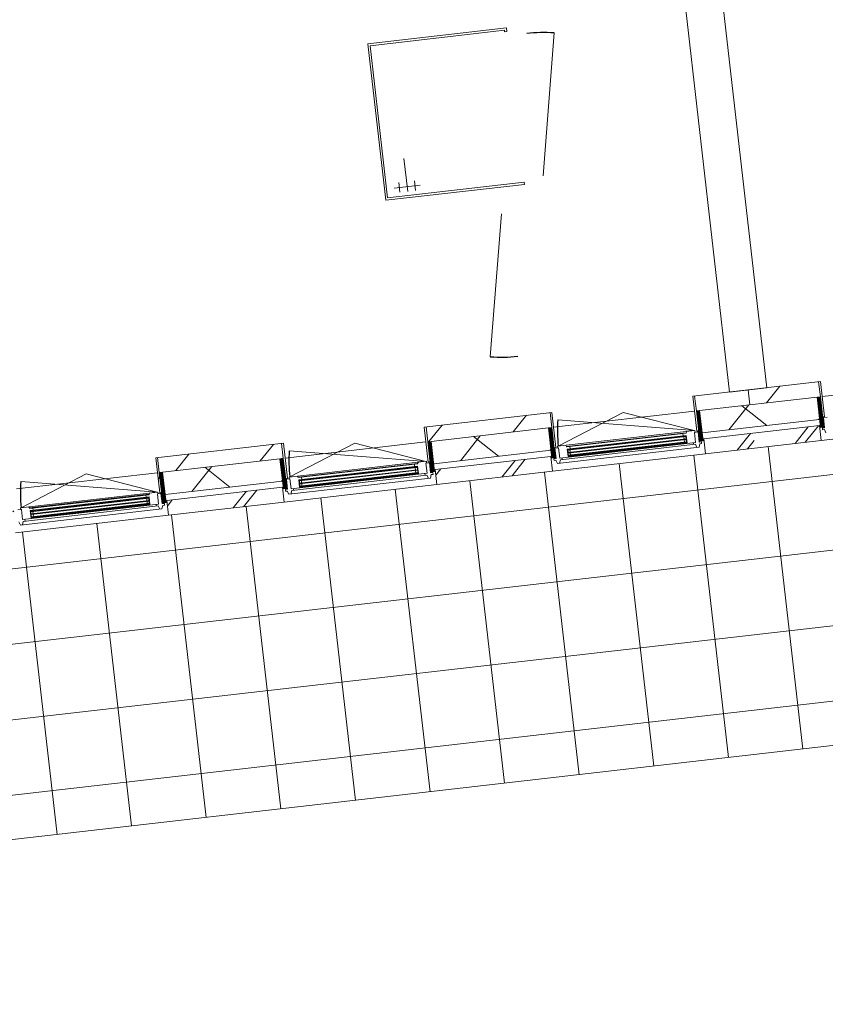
# Model space of a CAD drawing. Header units: metres. Extents: x 136266 to 136452, y 453403 to 453560.
# Tile 98 of 133: x 136315.74 to 136321.1, y 453507.99 to 453514.55. Entities that reach past the tile are written whole.
import ezdxf

# ---------------------------------------------------------------- set-up
doc = ezdxf.new("R2010")
doc.units = ezdxf.units.M
for name, color, linetype, lineweight in [('A-DETL-BEBOUWING', 253, 'Continuous', 9), ('A-DETL-GENF-4', 252, 'Continuous', 9), ('A-FLOR', 192, 'Continuous', 5), ('A-FLOR-PATT', 8, 'Continuous', 5)]:
    doc.layers.add(name, color=color, linetype=linetype, lineweight=lineweight)
pattern_1 = [(76.77799999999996, (1020.113961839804, 631.9547653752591), (-389.3964602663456, 91.48987229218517), [])]

# ---------------------------------------------------------------- blocks, each defined once
blk = doc.blocks.new('859-DO-0010 29-09-2022')
at = {"layer": 'A-DETL-BEBOUWING'}
h = blk.add_hatch(dxfattribs=at)
h.set_pattern_fill('FP_1428', color=256, angle=44.99999999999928, style=0, pattern_type=2)
h.set_pattern_definition([(76.77799999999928, (39314.66539374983, 65815.76041726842), (-412.9549461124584, 97.02500956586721), []), (166.7779999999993, (39314.66539374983, 65815.76041726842), (-97.0250095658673, -412.9549461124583), [])])
h.paths.add_polyline_path([(37019.40923013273, 64393.86089488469), (37401.73944146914, 64630.71247711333), (37322.74502827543, 64758.22672213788), (36940.414816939, 64521.37513990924)])
h.paths.add_polyline_path([(38262.88564286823, 65164.18808088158), (38931.91038176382, 65578.64543543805), (38852.91596857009, 65706.15968046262), (38183.89122967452, 65291.70232590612), (38262.31701383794, 65165.10597239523)])
h.paths.add_polyline_path([(39793.0565831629, 66112.12103920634), (40462.08132205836, 66526.57839376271), (40383.08690886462, 66654.09263878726), (39714.06216996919, 66239.63528423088)])
h.paths.add_polyline_path([(41323.22752345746, 67060.05399753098), (41609.92205101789, 67237.65976985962), (41530.92763782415, 67365.17401488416), (41244.23311026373, 67187.56824255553)])
h = blk.add_hatch(dxfattribs=at)
h.set_pattern_fill('FP_841', color=256, angle=44.99999999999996, style=0, pattern_type=2)
h.set_pattern_definition(pattern_1)
h.paths.add_polyline_path([(36940.41481694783, 64521.37513990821), (37341.44711754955, 64769.81256940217), (37288.78417542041, 64854.82206608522), (36887.75187481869, 64606.38463659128)])
h = blk.add_hatch(dxfattribs=at)
h.set_pattern_fill('FP_1187', color=256, scale=0.9999999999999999, angle=121.7779999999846, style=0, pattern_type=2)
h.set_pattern_definition([(301.7779999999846, (37363.39986481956, 64785.2049233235), (43.18482431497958, 26.75277460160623), [50.79999999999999, 0, 0, 0]), (301.7779999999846, (37359.08138238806, 64782.52964586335), (43.18482431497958, 26.75277460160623), [50.79999999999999, 0, 0, 0]), (301.7779999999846, (37354.76289995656, 64779.85436840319), (43.18482431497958, 26.75277460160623), [50.79999999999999, 0, 0, 0]), (301.7779999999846, (37350.44441752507, 64777.17909094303), (43.18482431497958, 26.75277460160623), [50.79999999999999, 0, 0, 0]), (301.7779999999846, (37346.12593509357, 64774.50381348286), (43.18482431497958, 26.75277460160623), [50.79999999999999, 0, 0, 0]), (301.7779999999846, (37341.80745266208, 64771.8285360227), (43.18482431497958, 26.75277460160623), [50.79999999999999, 0, 0, 0]), (301.7779999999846, (37337.48897023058, 64769.15325856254), (43.18482431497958, 26.75277460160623), [50.79999999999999, 0, 0, 0]), (301.7779999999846, (37333.17048779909, 64766.47798110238), (43.18482431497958, 26.75277460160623), [50.79999999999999, 0, 0, 0]), (301.7779999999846, (37328.85200536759, 64763.80270364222), (43.18482431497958, 26.75277460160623), [50.79999999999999, 0, 0, 0]), (301.7779999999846, (37324.53352293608, 64761.12742618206), (43.18482431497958, 26.75277460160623), [50.79999999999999, 0, 0, 0])])
h.paths.add_polyline_path([(37448.35289006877, 64597.24329113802), (37341.44711754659, 64769.81256940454), (37322.74502827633, 64758.22672213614), (37429.65080079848, 64585.6574438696)])
h = blk.add_hatch(dxfattribs=at)
h.set_pattern_fill('FP_1429', color=256, angle=44.99999999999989, style=0, pattern_type=2)
h.set_pattern_definition([(76.77799999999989, (37281.75248972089, 64391.69332189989), (-389.3964602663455, 91.48987229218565), []), (76.77799999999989, (38301.86574445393, 65023.64879438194), (-389.3964602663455, 91.48987229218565), [])])
h.paths.add_polyline_path([(37093.13734910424, 64274.84759956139), (37470.36699063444, 64508.53940525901), (37417.70404850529, 64593.54890194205), (37040.47440697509, 64359.85709624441), (37082.40778526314, 64292.16746026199)])
h = blk.add_hatch(dxfattribs=at)
h.set_pattern_fill('FP_913', color=256, angle=45.00000000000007, style=0, pattern_type=2)
h.set_pattern_definition([(76.77800000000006, (34724.1529190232, 62971.96149820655), (-412.9549461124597, 97.02500956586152), []), (166.778, (34724.1529190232, 62971.96149820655), (-97.02500956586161, -412.9549461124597), [])])
h.paths.add_polyline_path([(32428.89640924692, 61550.06201990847), (32811.22662058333, 61786.91360213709), (32732.23220738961, 61914.42784716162), (32349.9019960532, 61677.57626493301), (32417.93031963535, 61567.76368488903)])
h.paths.add_polyline_path([(33672.37282198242, 62320.38920590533), (34341.39756087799, 62734.84656046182), (34262.40314768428, 62862.36080548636), (33593.37840878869, 62447.90345092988)])
h.paths.add_polyline_path([(35202.54376227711, 63268.32216423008), (35871.56850117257, 63682.77951878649), (35792.57408797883, 63810.29376381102), (35123.54934908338, 63395.83640925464), (35141.76347572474, 63366.43482864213)])
h.paths.add_polyline_path([(36732.71470257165, 64216.25512255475), (37019.40923013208, 64393.86089488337), (36940.41481693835, 64521.37513990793), (36653.72028937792, 64343.76936757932), (36702.04024477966, 64265.77040051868)])
h = blk.add_hatch(dxfattribs=at)
h.set_pattern_fill('FP_386', color=256, angle=44.99999999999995, style=0, pattern_type=2)
h.set_pattern_definition([(76.77799999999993, (36952.34043174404, 64187.62442616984), (-389.3964602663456, 91.48987229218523), []), (76.77799999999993, (37972.45368647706, 64819.57989865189), (-389.3964602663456, 91.48987229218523), [])])
h.paths.add_polyline_path([(36811.54339133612, 64100.40160375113), (37093.13734909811, 64274.8475995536), (37040.47440696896, 64359.85709623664), (36758.88044920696, 64185.41110043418), (36760.62606190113, 64182.59330008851)])
h = blk.add_hatch(dxfattribs=at)
h.set_pattern_fill('FP_1186', color=256, scale=0.9999999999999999, angle=121.7779999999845, style=0, pattern_type=2)
h.set_pattern_definition([(301.7779999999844, (36611.46026323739, 64319.38224152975), (-43.18482431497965, -26.75277460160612), [50.8, 0, 0, 0]), (301.7779999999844, (36615.77874566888, 64322.0575189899), (-43.18482431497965, -26.75277460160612), [50.8, 0, 0, 0]), (301.7779999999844, (36620.09722810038, 64324.73279645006), (-43.18482431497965, -26.75277460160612), [50.8, 0, 0, 0]), (301.7779999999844, (36624.41571053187, 64327.40807391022), (-43.18482431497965, -26.75277460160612), [50.8, 0, 0, 0]), (301.7779999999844, (36628.73419296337, 64330.08335137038), (-43.18482431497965, -26.75277460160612), [50.8, 0, 0, 0]), (301.7779999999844, (36633.05267539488, 64332.75862883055), (-43.18482431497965, -26.75277460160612), [50.8, 0, 0, 0]), (301.7779999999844, (36637.37115782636, 64335.4339062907), (-43.18482431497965, -26.75277460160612), [50.8, 0, 0, 0]), (301.7779999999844, (36641.68964025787, 64338.10918375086), (-43.18482431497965, -26.75277460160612), [50.8, 0, 0, 0]), (301.7779999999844, (36646.00812268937, 64340.78446121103), (-43.18482431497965, -26.75277460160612), [50.8, 0, 0, 0]), (301.7779999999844, (36650.32660512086, 64343.45973867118), (-43.18482431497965, -26.75277460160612), [50.8, 0, 0, 0])])
h.paths.add_polyline_path([(36754.26420588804, 64181.46951513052), (36653.72028937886, 64343.76936757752), (36635.01820010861, 64332.18352030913), (36741.92397263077, 64159.61424204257), (36760.62606190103, 64171.20008931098)])
h = blk.add_hatch(color=256, dxfattribs=at)
h.paths.add_polyline_path([(35994.36703122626, 63695.3302563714), (36006.26836076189, 63702.70306826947), (36004.16184307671, 63706.10344813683), (35992.26051354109, 63698.73063623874)])
h.paths.add_polyline_path([(35970.14207784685, 63734.43462484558), (35982.04340738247, 63741.80743674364), (35979.93688969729, 63745.20781661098), (35968.03556016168, 63737.8350047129)])
h.paths.add_polyline_path([(36654.8908204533, 64104.52131671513), (36666.79214998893, 64111.8941286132), (36664.68563230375, 64115.29450848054), (36652.78430276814, 64107.92169658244)])
h.paths.add_polyline_path([(36630.66586707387, 64143.62568518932), (36642.5671966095, 64150.99849708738), (36640.46067892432, 64154.39887695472), (36628.55934938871, 64147.02606505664)])
for points in [[(35972.24859553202, 63731.03424497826), (36644.67371429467, 64147.59811722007), (36642.5671966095, 64150.99849708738), (35970.14207784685, 63734.43462484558)], [(35982.25455453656, 63714.88244060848), (36654.6796732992, 64131.4463128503), (36652.57315561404, 64134.84669271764), (35980.14803685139, 63718.28282047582)], [(35992.26051354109, 63698.73063623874), (36664.68563230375, 64115.29450848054), (36662.57911461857, 64118.69488834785), (35990.15399585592, 63702.13101610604)], [(34442.07765523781, 62783.10128665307), (35114.50277400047, 63199.66515889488), (35112.39625631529, 63203.0655387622), (34439.97113755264, 62786.50166652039)], [(34452.08361424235, 62766.94948228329), (35124.50873300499, 63183.51335452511), (35122.40221531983, 63186.91373439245), (34449.97709655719, 62770.34986215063)], [(34462.08957324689, 62750.79767791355), (35134.51469200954, 63167.36155015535), (35132.40817432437, 63170.76193002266), (34459.98305556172, 62754.19805778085)], [(32911.90671494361, 61835.16832832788), (33584.33183370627, 62251.73220056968), (33582.22531602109, 62255.132580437), (32909.80019725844, 61838.56870819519)], [(32921.91267394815, 61819.01652395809), (33594.33779271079, 62235.58039619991), (33592.23127502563, 62238.98077606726), (32919.80615626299, 61822.41690382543)], [(32931.91863295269, 61802.86471958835), (33604.34375171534, 62219.42859183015), (33602.23723403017, 62222.82897169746), (32929.81211526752, 61806.26509945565)]]:
    blk.add_hatch(color=256, dxfattribs=at).paths.add_polyline_path(points)
h = blk.add_hatch(dxfattribs=at)
h.set_pattern_fill('FP_841', color=256, angle=44.99999999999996, style=0, pattern_type=2)
h.set_pattern_definition(pattern_1)
h.paths.add_polyline_path([(35104.84725981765, 63384.25056198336), (35811.27617725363, 63821.8796110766), (35758.6132351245, 63906.88910775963), (35052.1843176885, 63469.2600586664)])
h = blk.add_hatch(dxfattribs=at)
h.set_pattern_fill('FP_1187', color=256, scale=0.9999999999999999, angle=121.7779999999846, style=0, pattern_type=2)
h.set_pattern_definition([(301.7779999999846, (35833.22892452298, 63837.27196499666), (43.18482431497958, 26.75277460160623), [50.79999999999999, 0, 0, 0]), (301.7779999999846, (35828.91044209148, 63834.5966875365), (43.18482431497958, 26.75277460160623), [50.79999999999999, 0, 0, 0]), (301.7779999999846, (35824.59195965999, 63831.92141007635), (43.18482431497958, 26.75277460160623), [50.79999999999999, 0, 0, 0]), (301.7779999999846, (35820.27347722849, 63829.24613261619), (43.18482431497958, 26.75277460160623), [50.79999999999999, 0, 0, 0]), (301.7779999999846, (35815.95499479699, 63826.57085515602), (43.18482431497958, 26.75277460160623), [50.79999999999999, 0, 0, 0]), (301.7779999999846, (35811.6365123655, 63823.89557769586), (43.18482431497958, 26.75277460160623), [50.79999999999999, 0, 0, 0]), (301.7779999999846, (35807.318029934, 63821.2203002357), (43.18482431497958, 26.75277460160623), [50.79999999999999, 0, 0, 0]), (301.7779999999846, (35802.99954750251, 63818.54502277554), (43.18482431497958, 26.75277460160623), [50.79999999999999, 0, 0, 0]), (301.7779999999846, (35798.68106507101, 63815.86974531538), (43.18482431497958, 26.75277460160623), [50.79999999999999, 0, 0, 0]), (301.7779999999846, (35794.3625826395, 63813.19446785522), (43.18482431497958, 26.75277460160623), [50.79999999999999, 0, 0, 0])])
h.paths.add_polyline_path([(35918.18194977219, 63649.31033281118), (35811.27617725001, 63821.8796110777), (35792.57408797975, 63810.2937638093), (35899.4798605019, 63637.72448554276)])
h = blk.add_hatch(dxfattribs=at)
h.set_pattern_fill('FP_927', color=256, angle=44.99999999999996, style=0, pattern_type=2)
h.set_pattern_definition([(76.77799999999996, (35610.7842124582, 63356.53707750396), (-389.3964602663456, 91.48987229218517), []), (76.77799999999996, (36630.89817429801, 63988.49325709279), (-389.3964602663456, 91.48987229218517), [])])
h.paths.add_polyline_path([(35281.37245104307, 63152.46864542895), (35940.19605033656, 63560.60644692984), (35887.5331082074, 63645.61594361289), (35228.70950891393, 63237.47814211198), (35230.45512160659, 63234.66034176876)])
h = blk.add_hatch(dxfattribs=at)
h.set_pattern_fill('FP_1186', color=256, scale=0.9999999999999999, angle=121.7779999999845, style=0, pattern_type=2)
h.set_pattern_definition([(301.7779999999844, (35081.28932294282, 63371.44928320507), (-43.18482431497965, -26.75277460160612), [50.8, 0, 0, 0]), (301.7779999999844, (35085.60780537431, 63374.12456066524), (-43.18482431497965, -26.75277460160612), [50.8, 0, 0, 0]), (301.7779999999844, (35089.92628780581, 63376.7998381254), (-43.18482431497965, -26.75277460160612), [50.8, 0, 0, 0]), (301.7779999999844, (35094.2447702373, 63379.47511558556), (-43.18482431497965, -26.75277460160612), [50.8, 0, 0, 0]), (301.7779999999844, (35098.5632526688, 63382.15039304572), (-43.18482431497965, -26.75277460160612), [50.8, 0, 0, 0]), (301.7779999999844, (35102.88173510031, 63384.82567050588), (-43.18482431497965, -26.75277460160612), [50.8, 0, 0, 0]), (301.7779999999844, (35107.20021753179, 63387.50094796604), (-43.18482431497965, -26.75277460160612), [50.8, 0, 0, 0]), (301.7779999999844, (35111.5186999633, 63390.1762254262), (-43.18482431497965, -26.75277460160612), [50.8, 0, 0, 0]), (301.7779999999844, (35115.8371823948, 63392.85150288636), (-43.18482431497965, -26.75277460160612), [50.8, 0, 0, 0]), (301.7779999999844, (35120.15566482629, 63395.52678034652), (-43.18482431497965, -26.75277460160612), [50.8, 0, 0, 0])])
h.paths.add_polyline_path([(35224.09326559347, 63233.53655680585), (35123.54934908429, 63395.83640925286), (35104.84725981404, 63384.25056198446), (35211.7530323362, 63211.68128371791), (35230.45512160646, 63223.26713098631)])
h = blk.add_hatch(color=256, dxfattribs=at)
h.paths.add_polyline_path([(34464.19609093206, 62747.39729804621), (34476.09742046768, 62754.77010994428), (34473.99090278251, 62758.17048981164), (34462.08957324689, 62750.79767791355)])
h.paths.add_polyline_path([(34439.97113755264, 62786.50166652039), (34451.87246708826, 62793.87447841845), (34449.76594940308, 62797.27485828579), (34437.86461986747, 62789.90204638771)])
h.paths.add_polyline_path([(35124.71988015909, 63156.58835838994), (35136.62120969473, 63163.96117028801), (35134.51469200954, 63167.36155015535), (35122.61336247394, 63159.98873825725)])
h.paths.add_polyline_path([(35100.49492677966, 63195.69272686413), (35112.39625631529, 63203.0655387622), (35110.28973863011, 63206.46591862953), (35098.3884090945, 63199.09310673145)])
h = blk.add_hatch(dxfattribs=at)
h.set_pattern_fill('FP_841', color=256, angle=44.99999999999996, style=0, pattern_type=2)
h.set_pattern_definition(pattern_1)
h.paths.add_polyline_path([(33574.67631952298, 62436.31760365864), (34281.10523695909, 62873.94665275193), (34228.44229482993, 62958.95614943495), (33522.01337739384, 62521.32710034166), (33555.60724513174, 62467.09925676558)])
h = blk.add_hatch(dxfattribs=at)
h.set_pattern_fill('FP_1187', color=256, scale=0.9999999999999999, angle=121.7779999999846, style=0, pattern_type=2)
h.set_pattern_definition([(301.7779999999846, (34303.05798422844, 62889.339006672), (43.18482431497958, 26.75277460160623), [50.79999999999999, 0, 0, 0]), (301.7779999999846, (34298.73950179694, 62886.66372921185), (43.18482431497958, 26.75277460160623), [50.79999999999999, 0, 0, 0]), (301.7779999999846, (34294.42101936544, 62883.98845175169), (43.18482431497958, 26.75277460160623), [50.79999999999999, 0, 0, 0]), (301.7779999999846, (34290.10253693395, 62881.31317429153), (43.18482431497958, 26.75277460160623), [50.79999999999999, 0, 0, 0]), (301.7779999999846, (34285.78405450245, 62878.63789683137), (43.18482431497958, 26.75277460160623), [50.79999999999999, 0, 0, 0]), (301.7779999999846, (34281.46557207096, 62875.9626193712), (43.18482431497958, 26.75277460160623), [50.79999999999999, 0, 0, 0]), (301.7779999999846, (34277.14708963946, 62873.28734191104), (43.18482431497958, 26.75277460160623), [50.79999999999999, 0, 0, 0]), (301.7779999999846, (34272.82860720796, 62870.61206445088), (43.18482431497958, 26.75277460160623), [50.79999999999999, 0, 0, 0]), (301.7779999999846, (34268.51012477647, 62867.93678699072), (43.18482431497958, 26.75277460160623), [50.79999999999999, 0, 0, 0]), (301.7779999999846, (34264.19164234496, 62865.26150953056), (43.18482431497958, 26.75277460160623), [50.79999999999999, 0, 0, 0])])
h.paths.add_polyline_path([(34388.01100947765, 62701.37737448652), (34281.10523695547, 62873.94665275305), (34262.40314768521, 62862.36080548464), (34369.30892020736, 62689.7915272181)])
h = blk.add_hatch(dxfattribs=at)
h.set_pattern_fill('FP_924', color=256, angle=45.00000000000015, style=0, pattern_type=2)
h.set_pattern_definition([(76.77800000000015, (34080.61291614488, 62408.6045758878), (-389.3964602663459, 91.48987229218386), []), (76.77800000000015, (35100.72758509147, 63040.56004836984), (-389.3964602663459, 91.48987229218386), [])])
h.paths.add_polyline_path([(33751.20151074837, 62204.53568710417), (34410.02511004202, 62612.67348860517), (34357.36216791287, 62697.68298528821), (33698.53856861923, 62289.5451837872), (33700.28418131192, 62286.72738344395)])
h = blk.add_hatch(dxfattribs=at)
h.set_pattern_fill('FP_1489', color=256, style=0, pattern_type=2)
h.set_pattern_definition([(90, (0, 0), (-400, 2.449293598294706e-14), [])])
h.paths.add_polyline_path([(33635.14510430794, 62314.97191537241), (33645.7712913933, 62321.55478313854), (33522.01337738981, 62521.3271003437), (33511.38719030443, 62514.74423257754), (33574.67631951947, 62412.58174786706)])
h = blk.add_hatch(dxfattribs=at)
h.set_pattern_fill('FP_1186', color=256, scale=0.9999999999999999, angle=121.7779999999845, style=0, pattern_type=2)
h.set_pattern_definition([(301.7779999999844, (33551.11838264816, 62423.51632488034), (-43.18482431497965, -26.75277460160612), [50.8, 0, 0, 0]), (301.7779999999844, (33555.43686507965, 62426.1916023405), (-43.18482431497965, -26.75277460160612), [50.8, 0, 0, 0]), (301.7779999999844, (33559.75534751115, 62428.86687980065), (-43.18482431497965, -26.75277460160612), [50.8, 0, 0, 0]), (301.7779999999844, (33564.07382994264, 62431.54215726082), (-43.18482431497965, -26.75277460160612), [50.8, 0, 0, 0]), (301.7779999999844, (33568.39231237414, 62434.21743472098), (-43.18482431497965, -26.75277460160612), [50.8, 0, 0, 0]), (301.7779999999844, (33572.71079480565, 62436.89271218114), (-43.18482431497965, -26.75277460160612), [50.8, 0, 0, 0]), (301.7779999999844, (33577.02927723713, 62439.5679896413), (-43.18482431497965, -26.75277460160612), [50.8, 0, 0, 0]), (301.7779999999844, (33581.34775966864, 62442.24326710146), (-43.18482431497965, -26.75277460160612), [50.8, 0, 0, 0]), (301.7779999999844, (33585.66624210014, 62444.91854456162), (-43.18482431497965, -26.75277460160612), [50.8, 0, 0, 0]), (301.7779999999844, (33589.98472453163, 62447.59382202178), (-43.18482431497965, -26.75277460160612), [50.8, 0, 0, 0])])
h.paths.add_polyline_path([(33693.92232529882, 62285.60359848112), (33593.37840878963, 62447.90345092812), (33574.67631951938, 62436.31760365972), (33681.58209204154, 62263.74832539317), (33700.2841813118, 62275.33417266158)])
h = blk.add_hatch(color=256, dxfattribs=at)
h.paths.add_polyline_path([(32934.02515063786, 61799.46433972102), (32945.92648017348, 61806.83715161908), (32943.81996248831, 61810.23753148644), (32931.91863295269, 61802.86471958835)])
h.paths.add_polyline_path([(32909.80019725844, 61838.56870819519), (32921.70152679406, 61845.94152009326), (32919.59500910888, 61849.34189996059), (32907.69367957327, 61841.96908806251)])
h.paths.add_polyline_path([(33594.54893986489, 62208.65540006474), (33606.45026940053, 62216.02821196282), (33604.34375171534, 62219.42859183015), (33592.44242217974, 62212.05577993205)])
h.paths.add_polyline_path([(33570.32398648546, 62247.75976853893), (33582.22531602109, 62255.132580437), (33580.11879833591, 62258.53296030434), (33568.2174688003, 62251.16014840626)])
at = {"layer": 'A-FLOR-PATT'}
h = blk.add_hatch(dxfattribs=at)
h.set_pattern_fill('FP_2156', color=256, style=0, pattern_type=2)
h.set_pattern_definition([(301.778, (26940.322, 52503.49099999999), (425.0474834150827, 263.3147106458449), []), (31.778, (26940.322, 52503.49099999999), (-263.3147106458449, 425.0474834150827), [])])
h.paths.add_polyline_path([(24166.93060954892, 54132.42644062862), (25437.65313973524, 54919.63245502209), (25550.08501524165, 54738.14283898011), (47342.35457388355, 68238.15070961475), (46310.38049308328, 69903.98238653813), (46179.79104629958, 69903.98238653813), (23211.25600076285, 55675.09409649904), (24166.82563911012, 54132.59588585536)])
h.paths.add_polyline_path([(23532.16437686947, 55176.0665360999), (23225.02324464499, 55671.85944104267), (24487.41427038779, 56453.90413166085), (24920.75464282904, 55751.88144609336), (24437.32716903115, 55452.40063430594), (24459.11217680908, 55416.29394687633), (24465.14643151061, 55393.4962342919), (24461.86320262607, 55373.51270422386), (24446.8208541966, 55353.89108407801), (24432.09843924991, 55344.77062440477), (24409.97084537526, 55342.42003941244), (24388.0732494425, 55350.85654794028), (24372.65852206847, 55367.8440401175), (24366.62426736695, 55390.64175270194), (24369.91291417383, 55410.63378467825), (24368.69220237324, 55410.60996262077), (23416.93197476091, 55381.06549871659), (23540.66532653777, 55181.33283031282)])
h.paths.add_polyline_path([(24417.31259023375, 55346.09114030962), (24440.11030281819, 55352.96462502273), (24456.41695870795, 55370.31609368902), (24460.70108252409, 55397.3507100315), (24452.75209122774, 55418.39683563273), (24436.07725631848, 55432.96736276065), (24413.67425658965, 55437.81051617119), (24388.81165941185, 55428.14209884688), (24374.60468443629, 55410.63378467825), (24371.06961635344, 55386.78727696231), (24378.61157040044, 55366.12367900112), (24394.99906102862, 55351.33377126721), (24409.97084537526, 55347.81610539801)])
h.paths.add_polyline_path([(24440.95207094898, 55434.87909583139), (24428.03634677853, 55440.21013841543), (24438.87861158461, 55435.61948431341), (24440.87979124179, 55434.904905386)])
h.paths.add_polyline_path([(24902.47484786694, 55669.97355134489), (24881.40967101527, 55703.97735001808), (24884.8100508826, 55706.08386770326), (24905.87522773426, 55672.08006903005)])
h.paths.add_polyline_path([(24916.24209174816, 55666.7388958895), (24914.135574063, 55670.13927575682), (24948.1393727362, 55691.20445260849), (24950.24589042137, 55687.80407274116), (24916.61500591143, 55666.96991427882)])
h.paths.add_polyline_path([(24908.68855072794, 55665.50493405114), (24905.87522773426, 55669.69943903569), (24916.24209174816, 55666.7388958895), (24909.60344945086, 55665.65439376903)])
h.paths.add_polyline_path([(24953.48054587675, 55701.57131662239), (24950.08016600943, 55699.46479893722), (24929.01498915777, 55733.46859761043), (24932.41536902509, 55735.5751152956), (24950.82054311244, 55705.86514235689)])
h.paths.add_polyline_path([(24950.24589042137, 55687.80407274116), (24953.48054587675, 55701.57131662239), (24953.48054587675, 55692.30192667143)])
h.paths.add_polyline_path([(24884.64432647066, 55717.7445938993), (24918.64812514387, 55738.80977075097), (24920.75464282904, 55735.40939088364), (24886.75084415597, 55714.34421403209)])
h.paths.add_polyline_path([(24881.40967101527, 55703.97735001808), (24881.40967101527, 55713.24673996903), (24884.64432647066, 55717.7445938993), (24882.25372053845, 55706.08386770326)])
h.paths.add_polyline_path([(24932.41536902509, 55735.5751152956), (24918.64812514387, 55738.80977075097), (24926.20166616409, 55740.04373258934), (24929.01498915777, 55738.02051647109)])
for centre, radius, start, end in [((35043.2184679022, 65314.08723357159), 953.9999999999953, 110.7780000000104, 121.7780000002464), ((34900.81897161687, 64965.90052988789), 953.9999999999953, 290.7779999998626, 301.7780000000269), ((36677.77401198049, 64208.09911136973), 911.0000000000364, 200.7779999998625, 211.7780000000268), ((35147.60307168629, 63260.16615304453), 911.0000000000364, 200.7779999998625, 211.7780000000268), ((33617.43213139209, 62312.23319471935), 911.0000000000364, 200.7779999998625, 211.7780000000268)]:
    blk.add_arc(centre, radius, start, end)
at = {"layer": 'A-DETL-BEBOUWING'}
for p, q in [((36994.01375814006, 64672.21329414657), (32083.17570263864, 72599.37904887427)), ((31870.65196093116, 72467.72169355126), (36781.49001643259, 64540.55593882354)), ((35043.21846790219, 65314.08723357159), (34704.78888644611, 66206.04094223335)), ((33612.22702330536, 65612.16899331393), (34402.81534245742, 66101.93435511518)), ((34397.96335927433, 66081.28348929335), (33632.87788912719, 65607.31701013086)), ((34403.22965348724, 66072.78253962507), (34397.96335927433, 66081.28348929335)), ((34415.98107798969, 66080.68198094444), (34402.81534245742, 66101.93435511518)), ((34415.98107798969, 66080.68198094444), (34403.22965348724, 66072.78253962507)), ((34165.18791566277, 64719.56927814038), (33612.22702330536, 65612.16899331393)), ((33632.87788912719, 65607.31701013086), (34170.03989884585, 64740.2201439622)), ((34955.77623481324, 65209.33463994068), (34165.18791566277, 64719.56927814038)), ((34170.03989884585, 64740.2201439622), (34947.87679349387, 65222.08606444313)), ((34955.77623481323, 65209.33463994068), (34947.87679349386, 65222.08606444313)), ((34272.4698556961, 64835.97022398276), (34156.61138301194, 65022.99111668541)), ((34900.81897161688, 64965.9005298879), (35239.248553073, 64073.94682122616)), ((34329.73770910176, 64909.67838476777), (34180.97108990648, 64817.51823604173)), ((34317.09984145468, 64863.61826860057), (34282.86892907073, 64918.87444144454)), ((34227.83986993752, 64808.32217936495), (34193.60895755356, 64863.57835220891)), ((37299.41036250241, 64861.40493385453), (36571.72907089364, 64410.61014922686)), ((37341.44711754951, 64769.8125694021), (37288.78417542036, 64854.82206608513)), ((37423.16827650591, 64661.63261664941), (37299.41036250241, 64861.40493385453)), ((36653.72028938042, 64343.76936757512), (37322.74502827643, 64758.22672213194)), ((36732.71470257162, 64216.25512255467), (37401.73944146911, 64630.71247711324)), ((36781.49001643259, 64540.55593882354), (36994.01375814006, 64672.21329414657)), ((37412.54208942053, 64655.04974888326), (37423.16827650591, 64661.63261664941)), ((37439.82799055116, 64666.07152729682), (37419.42571134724, 64653.43242118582)), ((37419.42571134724, 64653.43242118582), (37455.23651199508, 64595.62596344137)), ((37417.70404850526, 64593.54890194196), (36758.88044920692, 64185.41110043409)), ((36887.75187481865, 64606.38463659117), (36940.4148169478, 64521.37513990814)), ((37470.3669906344, 64508.53940525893), (37417.70404850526, 64593.54890194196)), ((37455.23651199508, 64595.62596344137), (37442.48508749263, 64587.726522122)), ((37442.48508749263, 64587.726522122), (37448.80464054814, 64577.52538252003)), ((37448.80464054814, 64577.52538252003), (37459.00578015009, 64583.84493557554)), ((37459.00578015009, 64583.84493557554), (37477.39238715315, 64569.35588167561)), ((36811.54339133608, 64100.40160375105), (37470.3669906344, 64508.53940525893)), ((36571.72907089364, 64410.61014922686), (36695.48698489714, 64210.83783202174)), ((36582.35525798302, 64417.19301699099), (36635.01820011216, 64332.18352030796)), ((36695.48698489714, 64210.83783202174), (36706.11317198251, 64217.42069978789)), ((36677.7740119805, 64208.09911136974), (35826.02366754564, 63884.92369343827)), ((36682.02448681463, 64210.73225847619), (35899.08702236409, 63725.70656146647)), ((36635.32012898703, 64172.1911902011), (35954.39406055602, 63750.36102374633)), ((36636.70638655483, 64169.95346755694), (35955.78031812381, 63748.12330110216)), ((35965.48527526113, 63736.25511644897), (36643.01096382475, 64155.97876521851)), ((36642.56719660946, 64150.99849708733), (35970.1420778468, 63734.43462484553)), ((36199.01334491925, 64115.98886333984), (36677.7740119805, 64208.09911136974)), ((36618.00429728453, 64158.36762028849), (36626.00906448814, 64145.44617679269)), ((36635.32012898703, 64172.1911902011), (36635.8889635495, 64182.15154118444)), ((36635.32012898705, 64172.19119020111), (36636.70638655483, 64169.95346755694)), ((36640.46067892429, 64154.39887695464), (36666.79214998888, 64111.89412861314)), ((36669.34243488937, 64113.47401687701), (36640.46067892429, 64154.39887695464)), ((36669.34243488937, 64113.47401687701), (36643.01096382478, 64155.97876521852)), ((36643.01096382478, 64155.97876521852), (36666.79214998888, 64111.89412861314)), ((36688.34403987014, 64200.53111887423), (36682.02448681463, 64210.73225847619)), ((36704.49584423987, 64210.53707787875), (36684.09356503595, 64197.89797176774)), ((36719.90436568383, 64140.09151402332), (36684.09356503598, 64197.89797176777)), ((36740.30664488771, 64152.7306201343), (36704.49584423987, 64210.53707787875)), ((36753.05806939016, 64160.63006145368), (36740.30664488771, 64152.7306201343)), ((36749.17648284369, 64144.10936879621), (36759.37762244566, 64150.42892185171)), ((36759.37762244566, 64150.42892185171), (36753.05806939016, 64160.63006145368)), ((36758.88044920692, 64185.41110043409), (36811.54339133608, 64100.40160375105)), ((35903.33749719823, 63728.33970857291), (36199.01334491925, 64115.98886333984)), ((35945.46785090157, 63660.33211122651), (36719.90436568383, 64140.09151402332)), ((35947.22144685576, 63621.42292334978), (36753.96157037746, 64121.19424415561)), ((35954.33768885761, 63651.71085988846), (36723.6736338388, 64128.31048615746)), ((35972.24859553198, 63731.0342449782), (36644.67371429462, 64147.59811722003)), ((36652.573155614, 64134.84669271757), (35980.14803685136, 63718.28282047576)), ((35982.25455453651, 63714.88244060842), (36654.67967329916, 64131.44631285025)), ((36662.57911461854, 64118.69488834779), (35990.15399585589, 63702.13101610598)), ((36669.34243488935, 64113.47401687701), (35991.81674632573, 63693.75036810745)), ((35992.26051354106, 63698.73063623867), (36664.68563230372, 64115.29450848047)), ((36628.55934938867, 64147.02606505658), (36630.66586707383, 64143.62568518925)), ((36632.772384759, 64140.22530532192), (36640.67182607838, 64127.47388081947)), ((36642.77834376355, 64124.07350095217), (36650.67778508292, 64111.3220764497)), ((36662.57911461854, 64118.69488834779), (36644.67371429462, 64147.59811722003)), ((36652.34053555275, 64102.94142845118), (36654.44705323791, 64099.54104858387)), ((36664.68563230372, 64115.29450848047), (36652.78430276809, 64107.92169658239)), ((36652.78430276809, 64107.92169658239), (36654.89082045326, 64104.52131671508)), ((36666.79214998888, 64111.89412861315), (36664.68563230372, 64115.29450848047)), ((36707.15294118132, 64132.19207270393), (36713.47249423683, 64121.99093310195)), ((36723.6736338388, 64128.31048615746), (36742.06024084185, 64113.82143225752)), ((36753.96157037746, 64121.19424415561), (36749.17648284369, 64144.10936879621)), ((35769.23942220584, 63913.4719755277), (35041.55813059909, 63462.67719090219)), ((35811.2761772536, 63821.87961107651), (35758.61323512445, 63906.88910775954)), ((35892.99733620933, 63713.69965832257), (35769.23942220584, 63913.4719755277)), ((35792.5740879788, 63810.29376381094), (35123.54934908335, 63395.83640925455)), ((35954.39406055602, 63750.36102374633), (35945.22254562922, 63754.28727875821)), ((35982.48717459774, 63746.78770487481), (35974.48240739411, 63759.7091483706)), ((35882.37114912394, 63707.11679055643), (35892.99733620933, 63713.69965832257)), ((35909.65705025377, 63718.13856897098), (35889.25477104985, 63705.49946285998)), ((35889.25477104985, 63705.49946285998), (35925.0655716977, 63647.69300511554)), ((35899.08702236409, 63725.70656146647), (35905.40657541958, 63715.50542186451)), ((35909.65705025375, 63718.13856897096), (35945.46785090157, 63660.33211122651)), ((35955.78031812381, 63748.12330110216), (35954.39406055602, 63750.36102374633)), ((35991.81674632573, 63693.75036810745), (35965.48527526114, 63736.25511644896)), ((35994.36703122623, 63695.33025637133), (35965.48527526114, 63736.25511644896)), ((35968.03556016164, 63737.83500471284), (35994.36703122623, 63695.33025637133)), ((35968.03556016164, 63737.83500471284), (35991.81674632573, 63693.75036810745)), ((35982.04340738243, 63741.8074367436), (35979.93688969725, 63745.20781661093)), ((35992.04936638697, 63725.65563237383), (35984.14992506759, 63738.40705687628)), ((36002.05532539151, 63709.50382800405), (35994.15588407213, 63722.25525250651)), ((36006.26836076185, 63702.70306826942), (36004.16184307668, 63706.10344813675)), ((36010.92516334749, 63700.88257666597), (36008.81864566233, 63704.28295653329)), ((35202.54376227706, 63268.32216423), (35871.56850117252, 63682.7795187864)), ((35887.53310820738, 63645.61594361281), (35228.70950891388, 63237.4781421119)), ((35940.19605033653, 63560.60644692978), (35887.53310820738, 63645.61594361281)), ((35925.0655716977, 63647.69300511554), (35912.31414719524, 63639.79356379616)), ((35912.31414719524, 63639.79356379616), (35918.63370025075, 63629.5924241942)), ((35918.63370025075, 63629.5924241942), (35928.8348398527, 63635.91197724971)), ((35928.8348398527, 63635.91197724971), (35947.22144685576, 63621.42292334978)), ((35959.12277639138, 63628.79573524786), (35954.33768885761, 63651.71085988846)), ((35964.53882845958, 63658.03041294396), (35958.21927540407, 63668.23155254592)), ((35281.37245104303, 63152.46864542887), (35940.19605033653, 63560.60644692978)), ((35041.55813059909, 63462.67719090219), (35165.31604460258, 63262.90487369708)), ((35052.18431768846, 63469.26005866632), (35104.84725981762, 63384.25056198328)), ((35147.6030716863, 63260.16615304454), (34295.85272725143, 62936.99073511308)), ((35151.85354652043, 63262.799300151), (34368.91608206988, 62777.77360314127)), ((34668.84240462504, 63168.05590501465), (35147.6030716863, 63260.16615304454)), ((35105.14918869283, 63224.2582318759), (35105.71802325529, 63234.21858285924)), ((35158.17309957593, 63252.59816054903), (35151.85354652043, 63262.799300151)), ((35174.32490394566, 63262.60411955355), (35153.92262474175, 63249.96501344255)), ((35153.92262474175, 63249.96501344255), (35189.73342538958, 63192.1585556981)), ((35165.31604460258, 63262.90487369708), (35175.94223168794, 63269.48774146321)), ((35210.1357045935, 63204.79766180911), (35174.32490394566, 63262.60411955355)), ((35228.70950891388, 63237.4781421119), (35281.37245104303, 63152.46864542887)), ((34373.16655690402, 62780.40675024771), (34668.84240462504, 63168.05590501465)), ((34415.29691060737, 62712.39915290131), (35189.73342538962, 63192.15855569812)), ((34417.05050656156, 62673.48996502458), (35223.79063008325, 63173.26128583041)), ((34424.1667485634, 62703.77790156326), (35193.50269354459, 63180.37752783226)), ((35105.14918869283, 63224.2582318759), (34424.22312026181, 62802.42806542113)), ((35106.53544626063, 63222.02050923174), (34425.60937782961, 62800.19034277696)), ((34435.31433496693, 62788.32215812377), (35112.84002353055, 63208.04580689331)), ((35112.39625631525, 63203.06553876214), (34439.97113755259, 62786.50166652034)), ((34442.07765523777, 62783.10128665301), (35114.50277400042, 63199.66515889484)), ((35122.40221531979, 63186.91373439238), (34449.97709655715, 62770.34986215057)), ((34452.08361424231, 62766.94948228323), (35124.50873300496, 63183.51335452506)), ((35132.40817432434, 63170.7619300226), (34459.98305556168, 62754.19805778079)), ((35139.17149459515, 63165.54105855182), (34461.64580603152, 62745.81740978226)), ((34462.08957324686, 62750.79767791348), (35134.51469200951, 63167.36155015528)), ((35087.83335699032, 63210.43466196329), (35095.83812419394, 63197.51321846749)), ((35098.38840909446, 63199.09310673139), (35100.49492677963, 63195.69272686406)), ((35102.6014444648, 63192.29234699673), (35110.50088578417, 63179.54092249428)), ((35105.14918869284, 63224.25823187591), (35106.53544626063, 63222.02050923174)), ((35106.53544626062, 63222.02050923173), (35105.14918869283, 63224.2582318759)), ((35110.28973863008, 63206.46591862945), (35136.62120969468, 63163.96117028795)), ((35139.17149459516, 63165.54105855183), (35110.28973863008, 63206.46591862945)), ((35112.60740346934, 63176.14054262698), (35120.50684478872, 63163.38911812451)), ((35139.17149459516, 63165.54105855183), (35112.84002353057, 63208.04580689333)), ((35112.84002353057, 63208.04580689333), (35136.62120969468, 63163.96117028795)), ((35134.51469200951, 63167.36155015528), (35122.61336247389, 63159.9887382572)), ((35176.98200088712, 63184.25911437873), (35183.30155394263, 63174.05797477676)), ((35193.50269354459, 63180.37752783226), (35211.88930054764, 63165.88847393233)), ((35222.88712909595, 63212.69710312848), (35210.1357045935, 63204.79766180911)), ((35219.00554254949, 63196.17641047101), (35229.20668215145, 63202.49596352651)), ((35223.79063008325, 63173.26128583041), (35219.00554254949, 63196.17641047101)), ((35229.20668215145, 63202.49596352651), (35222.88712909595, 63212.69710312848)), ((35122.16959525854, 63155.00847012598), (35124.2761129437, 63151.60809025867)), ((35122.61336247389, 63159.9887382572), (35124.71988015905, 63156.58835838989)), ((34239.06848191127, 62965.53901720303), (33511.38719030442, 62514.74423257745)), ((34281.10523695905, 62873.94665275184), (34228.4422948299, 62958.95614943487)), ((34362.82639591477, 62765.76669999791), (34239.06848191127, 62965.53901720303)), ((33593.37840879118, 62447.9034509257), (34262.40314768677, 62862.36080548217)), ((34368.91608206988, 62777.77360314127), (34375.23563512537, 62767.57246353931)), ((34424.22312026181, 62802.42806542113), (34415.05160533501, 62806.35432043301)), ((34425.60937782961, 62800.19034277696), (34424.22312026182, 62802.42806542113)), ((34461.64580603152, 62745.81740978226), (34435.31433496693, 62788.32215812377)), ((34464.19609093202, 62747.39729804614), (34435.31433496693, 62788.32215812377)), ((34437.86461986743, 62789.90204638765), (34464.19609093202, 62747.39729804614)), ((34437.86461986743, 62789.90204638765), (34461.64580603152, 62745.81740978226)), ((34437.86461986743, 62789.90204638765), (34449.97709655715, 62770.34986215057)), ((34452.31623430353, 62798.85474654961), (34444.31146709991, 62811.77619004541)), ((34451.87246708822, 62793.87447841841), (34449.76594940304, 62797.27485828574)), ((34461.87842609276, 62777.72267404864), (34453.97898477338, 62790.47409855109)), ((34471.88438509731, 62761.57086967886), (34463.98494377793, 62774.32229418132)), ((33672.37282198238, 62320.38920590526), (34341.39756087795, 62734.84656046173)), ((34352.2002088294, 62759.18383223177), (34362.82639591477, 62765.76669999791)), ((34379.48610995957, 62770.20561064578), (34359.08383075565, 62757.56650453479)), ((34359.08383075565, 62757.56650453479), (34394.89463140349, 62699.76004679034)), ((34415.29691060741, 62712.39915290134), (34379.48610995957, 62770.20561064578)), ((34434.36788816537, 62710.09745461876), (34428.04833510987, 62720.29859422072)), ((34452.08361424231, 62766.94948228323), (34462.08957324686, 62750.79767791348)), ((34476.09742046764, 62754.77010994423), (34473.99090278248, 62758.17048981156)), ((34480.75422305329, 62752.94961834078), (34478.64770536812, 62756.3499982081)), ((34357.36216791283, 62697.68298528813), (33698.53856861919, 62289.54518378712)), ((34410.02511004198, 62612.67348860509), (34357.36216791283, 62697.68298528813)), ((34394.89463140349, 62699.76004679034), (34382.14320690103, 62691.86060547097)), ((34382.14320690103, 62691.86060547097), (34388.46275995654, 62681.659465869)), ((34388.46275995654, 62681.659465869), (34398.66389955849, 62687.97901892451)), ((34398.66389955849, 62687.97901892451), (34417.05050656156, 62673.48996502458)), ((34428.95183609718, 62680.86277692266), (34424.1667485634, 62703.77790156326)), ((33751.20151074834, 62204.53568710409), (34410.02511004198, 62612.67348860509)), ((33511.38719030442, 62514.74423257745), (33635.14510430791, 62314.97191537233)), ((33574.67631951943, 62436.31760365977), (33522.01337738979, 62521.3271003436)), ((33617.4321313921, 62312.23319471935), (32765.68178695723, 61989.05777678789)), ((33621.68260622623, 62314.86634182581), (32838.74514177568, 61829.84064481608)), ((33138.67146433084, 62220.12294668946), (33617.4321313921, 62312.23319471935)), ((33628.00215928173, 62304.66520222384), (33621.68260622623, 62314.86634182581)), ((33644.15396365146, 62314.67116122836), (33623.75168444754, 62302.03205511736)), ((33635.14510430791, 62314.97191537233), (33645.77129139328, 62321.55478313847)), ((33679.96476429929, 62256.86470348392), (33644.15396365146, 62314.67116122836)), ((33574.97824839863, 62276.32527355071), (32894.05217996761, 61854.49510709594)), ((33576.36450596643, 62274.08755090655), (32895.43843753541, 61852.25738445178)), ((32905.14339467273, 61840.38919979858), (33582.66908323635, 62260.11284856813)), ((33582.22531602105, 62255.13258043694), (32909.8001972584, 61838.56870819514)), ((32911.90671494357, 61835.16832832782), (33584.33183370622, 62251.73220056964)), ((33557.66241669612, 62262.5017036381), (33565.66718389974, 62249.58026014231)), ((33568.21746880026, 62251.1601484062), (33570.32398648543, 62247.75976853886)), ((33574.97824839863, 62276.32527355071), (33575.54708296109, 62286.28562453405)), ((33576.36450596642, 62274.08755090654), (33574.97824839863, 62276.32527355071)), ((33580.11879833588, 62258.53296030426), (33606.45026940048, 62216.02821196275)), ((33609.00055430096, 62217.60810022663), (33580.11879833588, 62258.53296030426)), ((33609.00055430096, 62217.60810022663), (33582.66908323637, 62260.11284856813)), ((33582.66908323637, 62260.11284856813), (33606.45026940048, 62216.02821196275)), ((33623.75168444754, 62302.03205511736), (33659.56248509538, 62244.22559737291)), ((33692.71618880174, 62264.7641448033), (33679.96476429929, 62256.86470348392)), ((33688.83460225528, 62248.24345214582), (33699.03574185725, 62254.56300520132)), ((33693.61968978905, 62225.32832750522), (33688.83460225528, 62248.24345214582)), ((33699.03574185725, 62254.56300520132), (33692.71618880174, 62264.7641448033)), ((33698.53856861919, 62289.54518378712), (33751.20151074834, 62204.53568710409)), ((32842.99561660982, 61832.47379192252), (33138.67146433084, 62220.12294668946)), ((32885.12597031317, 61764.46619457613), (33659.56248509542, 62244.22559737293)), ((32886.87956626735, 61725.55700669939), (33693.61968978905, 62225.32832750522)), ((32893.9958082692, 61755.84494323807), (33663.33175325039, 62232.44456950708)), ((33592.2312750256, 62238.98077606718), (32919.80615626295, 61822.41690382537)), ((32921.91267394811, 61819.01652395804), (33594.33779271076, 62235.58039619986)), ((33602.23723403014, 62222.8289716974), (32929.81211526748, 61806.2650994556)), ((33609.00055430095, 62217.60810022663), (32931.47486573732, 61797.88445145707)), ((32931.91863295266, 61802.86471958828), (33604.34375171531, 62219.42859183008)), ((33572.4305041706, 62244.35938867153), (33580.32994548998, 62231.60796416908)), ((33582.43646317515, 62228.20758430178), (33590.33590449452, 62215.45615979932)), ((33591.99865496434, 62207.07551180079), (33594.1051726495, 62203.67513193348)), ((33604.34375171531, 62219.42859183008), (33592.44242217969, 62212.055779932)), ((33592.44242217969, 62212.055779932), (33594.54893986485, 62208.65540006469)), ((33646.81106059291, 62236.32615605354), (33653.13061364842, 62226.12501645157)), ((33663.33175325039, 62232.44456950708), (33681.71836025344, 62217.95551560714)), ((32894.05217996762, 61854.49510709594), (32884.88066504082, 61858.42136210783)), ((32895.43843753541, 61852.25738445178), (32894.05217996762, 61854.49510709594)), ((32922.14529400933, 61850.92178822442), (32914.14052680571, 61863.84323172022)), ((32849.31516966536, 61822.27265232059), (32828.91289046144, 61809.6335462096)), ((32838.74514177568, 61829.84064481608), (32845.06469483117, 61819.63950521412)), ((32885.1259703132, 61764.46619457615), (32849.31516966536, 61822.27265232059)), ((32931.47486573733, 61797.88445145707), (32905.14339467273, 61840.38919979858)), ((32934.02515063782, 61799.46433972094), (32905.14339467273, 61840.38919979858)), ((32907.69367957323, 61841.96908806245), (32934.02515063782, 61799.46433972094)), ((32907.69367957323, 61841.96908806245), (32931.47486573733, 61797.88445145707)), ((32921.70152679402, 61845.94152009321), (32919.59500910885, 61849.34189996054)), ((32919.80615626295, 61822.41690382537), (32921.91267394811, 61819.01652395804)), ((32931.70748579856, 61829.78971572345), (32923.80804447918, 61842.5411402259)), ((32941.71344480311, 61813.63791135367), (32933.81400348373, 61826.38933585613)), ((32945.92648017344, 61806.83715161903), (32943.81996248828, 61810.23753148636)), ((32950.58328275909, 61805.01666001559), (32948.47676507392, 61808.41703988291)), ((32868.49295926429, 61740.04606059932), (32886.87956626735, 61725.55700669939)), ((32898.78089580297, 61732.92981859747), (32893.9958082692, 61755.84494323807)), ((32904.19694787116, 61762.16449629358), (32897.87739481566, 61772.36563589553))]:
    blk.add_line(p, q, dxfattribs=at)
at = {"layer": 'A-DETL-GENF-4'}
for p, q in [((37341.4471175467, 64769.81256940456), (37322.74502827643, 64758.22672213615)), ((37322.74502827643, 64758.22672213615), (37429.6508007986, 64585.6574438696)), ((37448.35289006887, 64597.24329113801), (37341.4471175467, 64769.81256940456)), ((37429.6508007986, 64585.6574438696), (37448.35289006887, 64597.24329113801)), ((36635.01820010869, 64332.18352030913), (36653.72028937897, 64343.76936757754)), ((36741.92397263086, 64159.61424204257), (36635.01820010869, 64332.18352030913)), ((36653.72028937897, 64343.76936757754), (36760.62606190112, 64171.20008931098)), ((36760.62606190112, 64171.20008931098), (36741.92397263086, 64159.61424204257)), ((35811.27617725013, 63821.87961107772), (35792.57408797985, 63810.29376380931)), ((35918.18194977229, 63649.31033281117), (35811.27617725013, 63821.87961107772)), ((35792.57408797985, 63810.29376380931), (35899.47986050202, 63637.72448554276)), ((35899.47986050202, 63637.72448554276), (35918.18194977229, 63649.31033281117)), ((35104.84725981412, 63384.25056198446), (35123.54934908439, 63395.83640925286)), ((35211.75303233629, 63211.68128371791), (35104.84725981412, 63384.25056198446)), ((35123.54934908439, 63395.83640925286), (35230.45512160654, 63223.26713098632)), ((35230.45512160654, 63223.26713098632), (35211.75303233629, 63211.68128371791)), ((34281.10523695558, 62873.94665275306), (34262.40314768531, 62862.36080548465)), ((34262.40314768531, 62862.36080548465), (34369.30892020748, 62689.7915272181)), ((34388.01100947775, 62701.37737448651), (34281.10523695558, 62873.94665275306)), ((34369.30892020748, 62689.7915272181), (34388.01100947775, 62701.37737448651)), ((33574.67631951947, 62436.31760365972), (33593.37840878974, 62447.90345092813)), ((33593.37840878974, 62447.90345092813), (33700.28418131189, 62275.33417266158)), ((33681.58209204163, 62263.74832539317), (33574.67631951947, 62436.31760365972)), ((33700.28418131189, 62275.33417266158), (33681.58209204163, 62263.74832539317))]:
    blk.add_line(p, q, dxfattribs=at)
at = {"layer": 'A-FLOR'}
for p, q in [((25550.08501524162, 54738.14283898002), (47342.35457388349, 68238.15070961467)), ((37352.07330463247, 64776.39543717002), (38047.94295319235, 65207.48307398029)), ((38341.71433163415, 65048.33452912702), (37470.3669906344, 64508.53937230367)), ((35821.90236433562, 63828.46247884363), (36624.3920130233, 64325.60065254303)), ((36811.54339133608, 64100.40157079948), (35940.19605033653, 63560.60641397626)), ((34291.73121339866, 62880.52986054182), (35094.2208620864, 63377.66803424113)), ((35281.37245104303, 63152.46861247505), (34410.02511004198, 62612.67345565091)), ((32761.56048374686, 61932.59656219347), (33564.05013243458, 62429.73473589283)), ((33751.20151074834, 62204.53565414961), (32879.8541697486, 61664.74049732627))]:
    blk.add_line(p, q, dxfattribs=at)

msp = doc.modelspace()

# ---------------------------------------------------------------- block references
at = {"xscale": 0.001, "yscale": 0.001, "zscale": 0.001, "rotation": 334.7650131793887}
msp.add_blockref('859-DO-0010 29-09-2022', (136259.6791283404, 453469.3710543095), dxfattribs=at)

doc.saveas('drawing.dxf')
